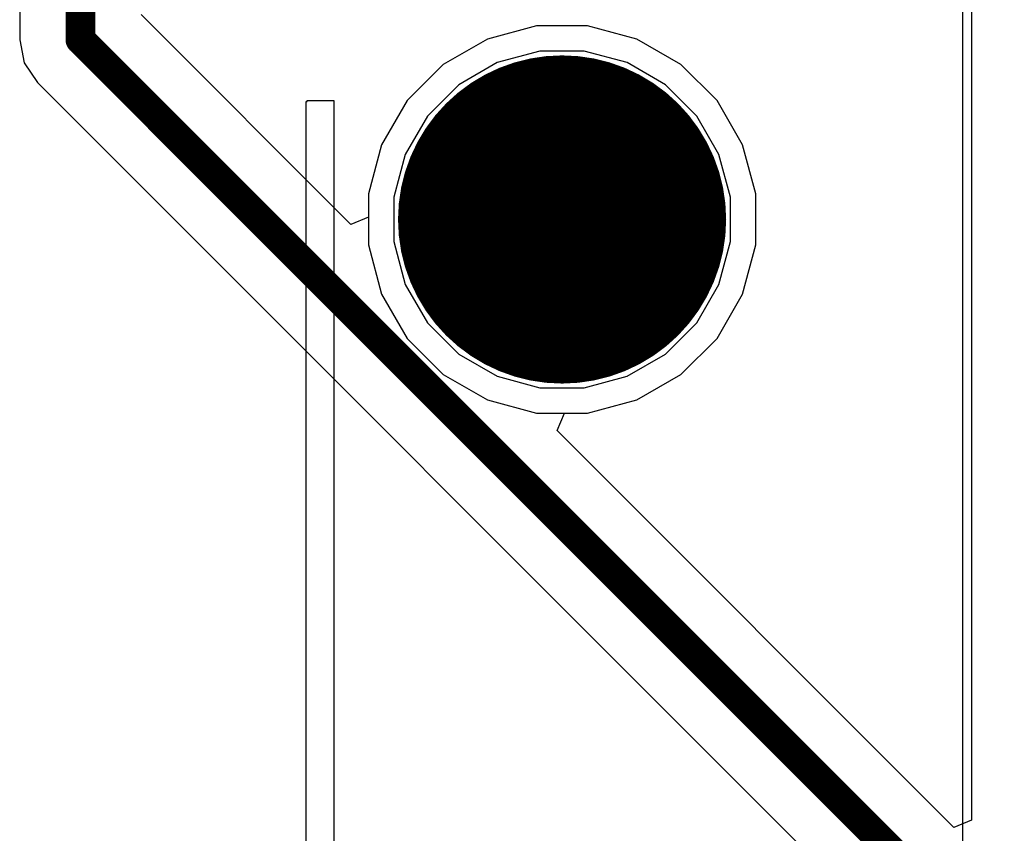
# Model space of a CAD drawing. Header units: millimetres. Extents: x -0.08 to 3.17, y -0.08 to 4.88.
# Tile 104 of 256: x 0.83 to 1.09, y 2.06 to 2.27. Entities that reach past the tile are written whole.
import ezdxf

# ---------------------------------------------------------------- set-up
doc = ezdxf.new("R2010")
doc.units = ezdxf.units.MM
doc.header["$MEASUREMENT"] = 0
for name, color, linetype in [('BottomLayer', 5, 'Continuous'), ('BottomSolder', 6, 'Continuous'), ('MidLayer1', 16, 'Continuous'), ('MidLayer2', 76, 'Continuous'), ('MultiLayer', 9, 'Continuous'), ('PadHoleLayer', 156, 'Continuous'), ('TopLayer', 1, 'Continuous'), ('TopOverlay', 2, 'Continuous'), ('TopSolder', 216, 'Continuous')]:
    doc.layers.add(name, color=color, linetype=linetype)

msp = doc.modelspace()

# ---------------------------------------------------------------- linework, layer by layer
at = {"layer": 'BottomLayer'}
for p, q in [((1.07829, 2.40661), (1.07829, 2.02507)), ((0.9657, 2.27165), (0.95269, 2.26817)), ((0.97918, 2.27165), (0.9657, 2.27165)), ((0.9922, 2.26817), (0.97918, 2.27165)), ((0.95269, 2.26817), (0.94102, 2.26143)), ((1.00387, 2.26143), (0.9922, 2.26817)), ((0.94102, 2.26143), (0.93149, 2.2519)), ((1.0134, 2.2519), (1.00387, 2.26143)), ((0.93149, 2.2519), (0.92475, 2.24023)), ((1.02013, 2.24023), (1.0134, 2.2519)), ((0.92475, 2.24023), (0.92126, 2.22721)), ((1.02362, 2.22721), (1.02013, 2.24023)), ((0.92126, 2.22721), (0.92126, 2.21373)), ((1.02362, 2.21373), (1.02362, 2.22721)), ((0.92126, 2.21373), (0.92475, 2.20072)), ((1.02013, 2.20072), (1.02362, 2.21373)), ((0.92475, 2.20072), (0.93149, 2.18905)), ((1.0134, 2.18905), (1.02013, 2.20072)), ((0.93149, 2.18905), (0.94102, 2.17952)), ((1.00387, 2.17952), (1.0134, 2.18905)), ((0.94102, 2.17952), (0.95269, 2.17278)), ((0.9922, 2.17278), (1.00387, 2.17952)), ((0.95269, 2.17278), (0.9657, 2.16929)), ((0.97918, 2.16929), (0.9922, 2.17278)), ((0.9657, 2.16929), (0.97918, 2.16929))]:
    msp.add_line(p, q, dxfattribs=at)
at = {"layer": 'BottomLayer', "const_width": 0.03937}
msp.add_lwpolyline([(0.95276, 2.22047, 1), (0.99213, 2.22047, 1)], format="xyb", close=True, dxfattribs=at)
at = {"layer": 'BottomSolder', "const_width": 0.04337}
msp.add_lwpolyline([(0.95076, 2.22047, 1), (0.99413, 2.22047, 1)], format="xyb", close=True, dxfattribs=at)
at = {"layer": 'MidLayer1'}
for p, q in [((0.9657, 2.27165), (0.95269, 2.26817)), ((0.97918, 2.27165), (0.9657, 2.27165)), ((0.9922, 2.26817), (0.97918, 2.27165)), ((0.95269, 2.26817), (0.94102, 2.26143)), ((1.00387, 2.26143), (0.9922, 2.26817)), ((0.94102, 2.26143), (0.93149, 2.2519)), ((1.0134, 2.2519), (1.00387, 2.26143)), ((0.93149, 2.2519), (0.92475, 2.24023)), ((1.02013, 2.24023), (1.0134, 2.2519)), ((0.92475, 2.24023), (0.92126, 2.22721)), ((1.02362, 2.22721), (1.02013, 2.24023)), ((0.92126, 2.22721), (0.92126, 2.21373)), ((1.02362, 2.21373), (1.02362, 2.22721)), ((0.92126, 2.21373), (0.92475, 2.20072)), ((1.02013, 2.20072), (1.02362, 2.21373)), ((0.92475, 2.20072), (0.93149, 2.18905)), ((1.0134, 2.18905), (1.02013, 2.20072)), ((0.93149, 2.18905), (0.94102, 2.17952)), ((1.00387, 2.17952), (1.0134, 2.18905)), ((0.94102, 2.17952), (0.95269, 2.17278)), ((0.9922, 2.17278), (1.00387, 2.17952)), ((0.95269, 2.17278), (0.9657, 2.16929)), ((0.97918, 2.16929), (0.9922, 2.17278)), ((0.9657, 2.16929), (0.97918, 2.16929))]:
    msp.add_line(p, q, dxfattribs=at)
at = {"layer": 'MidLayer1', "const_width": 0.03937}
msp.add_lwpolyline([(0.95276, 2.22047, 1), (0.99213, 2.22047, 1)], format="xyb", close=True, dxfattribs=at)
at = {"layer": 'MidLayer2'}
for p, q in [((0.96658, 2.26496), (0.95527, 2.26193)), ((0.9783, 2.26496), (0.96658, 2.26496)), ((0.98961, 2.26193), (0.9783, 2.26496)), ((0.95527, 2.26193), (0.94512, 2.25607)), ((0.99976, 2.25607), (0.98961, 2.26193)), ((0.94512, 2.25607), (0.93684, 2.24779)), ((1.00804, 2.24779), (0.99976, 2.25607)), ((0.93684, 2.24779), (0.93098, 2.23764)), ((1.0139, 2.23764), (1.00804, 2.24779)), ((0.93098, 2.23764), (0.92795, 2.22633)), ((1.01693, 2.22633), (1.0139, 2.23764)), ((0.92795, 2.22633), (0.92795, 2.21462)), ((1.01693, 2.21462), (1.01693, 2.22633)), ((0.92795, 2.21462), (0.93098, 2.2033)), ((1.0139, 2.2033), (1.01693, 2.21462)), ((0.93098, 2.2033), (0.93684, 2.19316)), ((1.00804, 2.19316), (1.0139, 2.2033)), ((0.93684, 2.19316), (0.94512, 2.18487)), ((0.99976, 2.18487), (1.00804, 2.19316)), ((0.94512, 2.18487), (0.95527, 2.17902)), ((0.98961, 2.17902), (0.99976, 2.18487)), ((0.95527, 2.17902), (0.96658, 2.17598)), ((0.9783, 2.17598), (0.98961, 2.17902)), ((0.96658, 2.17598), (0.9783, 2.17598))]:
    msp.add_line(p, q, dxfattribs=at)
at = {"layer": 'MidLayer2', "const_width": 0.03937}
msp.add_lwpolyline([(0.95276, 2.22047, 1), (0.99213, 2.22047, 1)], format="xyb", close=True, dxfattribs=at)
at = {"layer": 'MultiLayer', "const_width": 0.03937}
msp.add_lwpolyline([(0.95276, 2.22047, 1), (0.99213, 2.22047, 1)], format="xyb", close=True, dxfattribs=at)
at = {"layer": 'PadHoleLayer', "const_width": 0.03937}
msp.add_lwpolyline([(0.95276, 2.22047, 1), (0.99213, 2.22047, 1)], format="xyb", close=True, dxfattribs=at)
at = {"layer": 'TopLayer'}
for p, q in [((0.82908, 2.40787), (0.82908, 2.26798)), ((1.08065, 2.40862), (1.08065, 2.06171)), ((0.91664, 2.21918), (0.8612, 2.27463)), ((0.9657, 2.27165), (0.95269, 2.26817)), ((0.97918, 2.27165), (0.9657, 2.27165)), ((0.9922, 2.26817), (0.97918, 2.27165)), ((0.82908, 2.26798), (0.82908, 2.26798)), ((0.82908, 2.26798), (0.8303, 2.26183)), ((0.95269, 2.26817), (0.94102, 2.26143)), ((1.00387, 2.26143), (0.9922, 2.26817)), ((0.8303, 2.26183), (0.83379, 2.25663)), ((0.94102, 2.26143), (0.93149, 2.2519)), ((1.0134, 2.2519), (1.00387, 2.26143)), ((0.83379, 2.25663), (1.55452, 1.53589)), ((0.93149, 2.2519), (0.92475, 2.24023)), ((1.02013, 2.24023), (1.0134, 2.2519)), ((0.92475, 2.24023), (0.92126, 2.22721)), ((1.02362, 2.22721), (1.02013, 2.24023)), ((0.92126, 2.22721), (0.92126, 2.2211)), ((1.02362, 2.21373), (1.02362, 2.22721)), ((0.92126, 2.2211), (0.91664, 2.21918)), ((1.02013, 2.20072), (1.02362, 2.21373)), ((1.0134, 2.18905), (1.02013, 2.20072)), ((1.00387, 2.17952), (1.0134, 2.18905)), ((0.9922, 2.17278), (1.00387, 2.17952)), ((0.97918, 2.16929), (0.9922, 2.17278)), ((0.97115, 2.16467), (0.97307, 2.16929)), ((0.97307, 2.16929), (0.97918, 2.16929)), ((1.07603, 2.0598), (0.97115, 2.16467)), ((1.08065, 2.06171), (1.07603, 2.0598))]:
    msp.add_line(p, q, dxfattribs=at)
at = {"layer": 'TopLayer', "const_width": 0.00787}
for points in [[(0.84514, 2.26798), (0.84514, 2.50905)], [(0.84514, 2.26798), (1.56588, 1.54724)]]:
    msp.add_lwpolyline(points, dxfattribs=at)
at = {"layer": 'TopLayer'}
for points, const_width in [([(0.84317, 2.26798, 1), (0.84711, 2.26798, 1)], 0.00394), ([(0.84317, 2.26798, 1), (0.84711, 2.26798, 1)], 0.00394), ([(0.95276, 2.22047, 1), (0.99213, 2.22047, 1)], 0.03937)]:
    msp.add_lwpolyline(points, format="xyb", close=True, dxfattribs=dict(at, const_width=const_width))
at = {"layer": 'TopOverlay'}
for p, q in [((0.90483, 0.7546), (0.90483, 2.25164)), ((0.90483, 2.25164), (0.90509, 2.25164)), ((0.90509, 2.25164), (0.90509, 2.2519)), ((0.90509, 2.2519), (0.91211, 2.2519)), ((0.91211, 2.2519), (0.91211, 1.48323))]:
    msp.add_line(p, q, dxfattribs=at)
at = {"layer": 'TopSolder', "const_width": 0.04337}
msp.add_lwpolyline([(0.95076, 2.22047, 1), (0.99413, 2.22047, 1)], format="xyb", close=True, dxfattribs=at)

doc.saveas('drawing.dxf')
